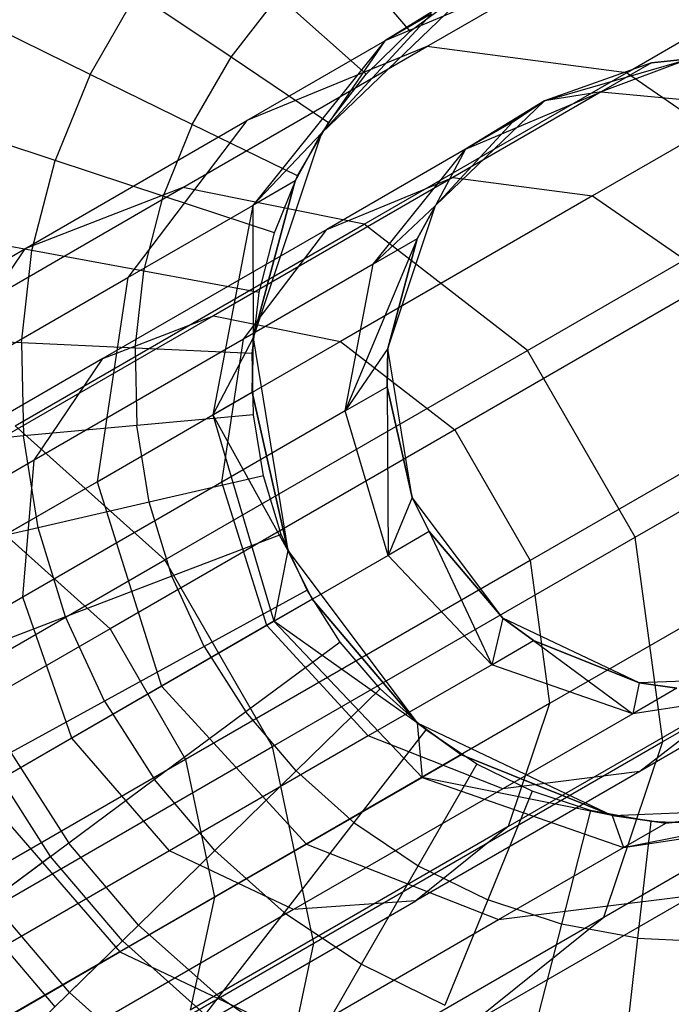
# Model space of a CAD drawing. Extents: x 0.4 to 40.3, y 0.4 to 40.3.
# Tile 206 of 243: x 36.941 to 37.226, y 29.831 to 30.261. Entities that reach past the tile are written whole.
import ezdxf

# ---------------------------------------------------------------- set-up
doc = ezdxf.new("R2010")
doc.units = 0
doc.header["$MEASUREMENT"] = 0
doc.layers.get('0').update_dxf_attribs({"color": 13, "linetype": 'CONTINUOUS'})

# ---------------------------------------------------------------- blocks, each defined once
blk = doc.blocks.new('ORTO-XII-B-11464-11465_ST0')
at = {"color": 0}
for p, q in [((37.11164, 30.25598, 12.19207), (37.07839, 30.295, 12.18758)), ((37.11164, 30.25598, 12.19207), (37.07839, 30.295, 12.18758)), ((37.18528, 30.28748, 1.68223), (37.10063, 30.25172, 1.70304)), ((37.18528, 30.28748, 1.68223), (37.10063, 30.25172, 1.70304)), ((37.11903, 30.24923, 1.4636), (37.18528, 30.28748, 1.68223)), ((37.11903, 30.24923, 1.4636), (37.18528, 30.28748, 1.68223)), ((37.14089, 30.27662, 3.92355), (37.07294, 30.21135, 3.92355)), ((37.14089, 30.27662, 3.92355), (37.07294, 30.21135, 3.92355)), ((37.14089, 30.27662, 1.9124), (37.10063, 30.25172, 1.70304)), ((37.14089, 30.27662, 1.9124), (37.10063, 30.25172, 1.70304)), ((37.20629, 30.23781, 1.42996), (37.27751, 30.27893, 1.66498)), ((37.20629, 30.23781, 1.42996), (37.27751, 30.27893, 1.66498)), ((36.97182, 30.23711, 12.17426), (36.99214, 30.27232, 12.17426)), ((36.97182, 30.23711, 12.17426), (36.99214, 30.27232, 12.17426)), ((37.0334, 30.24458, 12.18758), (36.99214, 30.27232, 12.17426)), ((37.0334, 30.24458, 12.18758), (36.99214, 30.27232, 12.17426)), ((37.0334, 30.24458, 12.18758), (37.05417, 30.27133, 12.18758)), ((37.0334, 30.24458, 12.18758), (37.05417, 30.27133, 12.18758)), ((37.09243, 30.2372, 12.19207), (37.05417, 30.27133, 12.18758)), ((37.09243, 30.2372, 12.19207), (37.05417, 30.27133, 12.18758)), ((37.11164, 30.25598, 12.19207), (37.13323, 30.27196, 12.19207)), ((37.11164, 30.25598, 12.19207), (37.13323, 30.27196, 12.19207)), ((37.07294, 30.21135, 1.9124), (37.12106, 30.26352, 1.9124)), ((37.12106, 30.26352, 1.9124), (37.07294, 30.21135, 3.92355)), ((37.12106, 30.26352, 1.9124), (37.07294, 30.21135, 3.92355)), ((37.07294, 30.21135, 1.9124), (37.12106, 30.26352, 1.9124)), ((37.12106, 30.26352, 1.9124), (37.10063, 30.25172, 1.70304)), ((37.12106, 30.26352, 1.9124), (37.10063, 30.25172, 1.70304)), ((36.97182, 30.23711, 12.17426), (36.92992, 30.25763, 12.15251)), ((36.97182, 30.23711, 12.17426), (36.92992, 30.25763, 12.15251)), ((37.09243, 30.2372, 12.19207), (37.11164, 30.25598, 12.19207)), ((37.09243, 30.2372, 12.19207), (37.11164, 30.25598, 12.19207)), ((37.04037, 30.21693, 1.50419), (37.10063, 30.25172, 1.70304)), ((37.04037, 30.21693, 1.50419), (37.10063, 30.25172, 1.70304)), ((37.10063, 30.25172, 1.70304), (37.04296, 30.17984, 1.72265)), ((37.10063, 30.25172, 1.70304), (37.04296, 30.17984, 1.72265)), ((37.10063, 30.25172, 1.70304), (37.07294, 30.21135, 1.9124)), ((37.10063, 30.25172, 1.70304), (37.07294, 30.21135, 1.9124)), ((37.01231, 30.18761, 1.26748), (37.11903, 30.24923, 1.4636)), ((37.01231, 30.18761, 1.26748), (37.11903, 30.24923, 1.4636)), ((37.11903, 30.24923, 1.4636), (37.04037, 30.21693, 1.50419)), ((37.11903, 30.24923, 1.4636), (37.04037, 30.21693, 1.50419)), ((37.20629, 30.23781, 1.42996), (37.11903, 30.24923, 1.4636)), ((37.20629, 30.23781, 1.42996), (37.11903, 30.24923, 1.4636)), ((37.01647, 30.21525, 12.18758), (37.0334, 30.24458, 12.18758)), ((37.01647, 30.21525, 12.18758), (37.0334, 30.24458, 12.18758)), ((37.07595, 30.21597, 12.19207), (37.0334, 30.24458, 12.18758)), ((37.07595, 30.21597, 12.19207), (37.0334, 30.24458, 12.18758)), ((37.17042, 30.22548, 3.92355), (37.23377, 30.24383, 3.92355)), ((37.17042, 30.22548, 3.92355), (37.23377, 30.24383, 3.92355)), ((37.21721, 30.24216, 1.9124), (37.17042, 30.22548, 1.9124)), ((37.21721, 30.24216, 1.9124), (37.17042, 30.22548, 1.9124)), ((37.21721, 30.24216, 1.9124), (37.17042, 30.22548, 3.92355)), ((37.21721, 30.24216, 1.9124), (37.17042, 30.22548, 3.92355)), ((37.23377, 30.24383, 1.9124), (37.19521, 30.22945, 1.68689)), ((37.23377, 30.24383, 1.9124), (37.19521, 30.22945, 1.68689)), ((37.21721, 30.24216, 1.9124), (37.19521, 30.22945, 1.68689)), ((37.21721, 30.24216, 1.9124), (37.19521, 30.22945, 1.68689)), ((37.23377, 30.24383, 1.9124), (37.21721, 30.24216, 1.9124)), ((37.21721, 30.24216, 1.9124), (37.23377, 30.24383, 3.92355)), ((37.21721, 30.24216, 1.9124), (37.23377, 30.24383, 3.92355)), ((37.23377, 30.24383, 1.9124), (37.21721, 30.24216, 1.9124)), ((36.97182, 30.23711, 12.17426), (36.95647, 30.19947, 12.17426)), ((36.97182, 30.23711, 12.17426), (36.95647, 30.19947, 12.17426)), ((37.01647, 30.21525, 12.18758), (36.97182, 30.23711, 12.17426)), ((37.01647, 30.21525, 12.18758), (36.97182, 30.23711, 12.17426)), ((37.07595, 30.21597, 12.19207), (37.09243, 30.2372, 12.19207)), ((37.07595, 30.21597, 12.19207), (37.09243, 30.2372, 12.19207)), ((37.09157, 30.17157, 1.21914), (37.20629, 30.23781, 1.42996)), ((37.09157, 30.17157, 1.21914), (37.20629, 30.23781, 1.42996)), ((37.28217, 30.18528, 1.41096), (37.20629, 30.23781, 1.42996)), ((37.28217, 30.18528, 1.41096), (37.20629, 30.23781, 1.42996)), ((37.19521, 30.22945, 1.68689), (37.1303, 30.19197, 1.47269)), ((37.19521, 30.22945, 1.68689), (37.1303, 30.19197, 1.47269)), ((37.13595, 30.20442, 1.70146), (37.19521, 30.22945, 1.68689)), ((37.13595, 30.20442, 1.70146), (37.19521, 30.22945, 1.68689)), ((37.19521, 30.22945, 1.68689), (37.17042, 30.22548, 1.9124)), ((37.19521, 30.22945, 1.68689), (37.17042, 30.22548, 1.9124)), ((37.19521, 30.22945, 1.68689), (37.25977, 30.22346, 1.67481)), ((37.19521, 30.22945, 1.68689), (37.25977, 30.22346, 1.67481)), ((37.12285, 30.17979, 3.92355), (37.17042, 30.22548, 3.92355)), ((37.12285, 30.17979, 3.92355), (37.17042, 30.22548, 3.92355)), ((37.17042, 30.22548, 1.9124), (37.13595, 30.20442, 1.70146)), ((37.17042, 30.22548, 1.9124), (37.13595, 30.20442, 1.70146)), ((37.17042, 30.22548, 1.9124), (37.15654, 30.2163, 1.9124)), ((37.15654, 30.2163, 1.9124), (37.17042, 30.22548, 3.92355)), ((37.17042, 30.22548, 1.9124), (37.15654, 30.2163, 1.9124)), ((37.15654, 30.2163, 1.9124), (37.17042, 30.22548, 3.92355)), ((37.17042, 30.22548, 1.9124), (37.17042, 30.22548, 3.92355)), ((37.17042, 30.22548, 1.9124), (37.17042, 30.22548, 3.92355)), ((37.25977, 30.22346, 1.67481), (37.19138, 30.18398, 1.44914)), ((37.25977, 30.22346, 1.67481), (37.19138, 30.18398, 1.44914)), ((36.9433, 30.16088, 1.3258), (37.04037, 30.21693, 1.50419)), ((36.9433, 30.16088, 1.3258), (37.04037, 30.21693, 1.50419)), ((37.04037, 30.21693, 1.50419), (36.98834, 30.14831, 1.54241)), ((37.04037, 30.21693, 1.50419), (36.98834, 30.14831, 1.54241)), ((37.01647, 30.21525, 12.18758), (37.00369, 30.18389, 12.18758)), ((37.01647, 30.21525, 12.18758), (37.00369, 30.18389, 12.18758)), ((37.06252, 30.19271, 12.19207), (37.01647, 30.21525, 12.18758)), ((37.06252, 30.19271, 12.19207), (37.01647, 30.21525, 12.18758)), ((37.06252, 30.19271, 12.19207), (37.07595, 30.21597, 12.19207)), ((37.06252, 30.19271, 12.19207), (37.07595, 30.21597, 12.19207)), ((37.15654, 30.2163, 1.9124), (37.12285, 30.17979, 1.9124)), ((37.12285, 30.17979, 3.92355), (37.15654, 30.2163, 1.9124)), ((37.15654, 30.2163, 1.9124), (37.12285, 30.17979, 1.9124)), ((37.12285, 30.17979, 3.92355), (37.15654, 30.2163, 1.9124)), ((37.15654, 30.2163, 1.9124), (37.13595, 30.20442, 1.70146)), ((37.15654, 30.2163, 1.9124), (37.13595, 30.20442, 1.70146)), ((36.95647, 30.19947, 12.17426), (36.91218, 30.21409, 12.15251)), ((36.95647, 30.19947, 12.17426), (36.91218, 30.21409, 12.15251)), ((37.07294, 30.21135, 1.9124), (37.04296, 30.17984, 1.72265)), ((37.07294, 30.21135, 1.9124), (37.04296, 30.17984, 1.72265)), ((37.07294, 30.21135, 3.92355), (37.0431, 30.12198, 3.92355)), ((37.07294, 30.21135, 3.92355), (37.0431, 30.12198, 3.92355)), ((37.06147, 30.19053, 1.9124), (37.07294, 30.21135, 1.9124)), ((37.07294, 30.21135, 3.92355), (37.06147, 30.19053, 1.9124)), ((37.06147, 30.19053, 1.9124), (37.07294, 30.21135, 1.9124)), ((37.07294, 30.21135, 3.92355), (37.06147, 30.19053, 1.9124)), ((37.07294, 30.21135, 1.9124), (37.07294, 30.21135, 3.92355)), ((37.07294, 30.21135, 1.9124), (37.07294, 30.21135, 3.92355)), ((37.13595, 30.20442, 1.70146), (37.07524, 30.16937, 1.5011)), ((37.13595, 30.20442, 1.70146), (37.07524, 30.16937, 1.5011)), ((37.09558, 30.1541, 1.71518), (37.13595, 30.20442, 1.70146)), ((37.09558, 30.1541, 1.71518), (37.13595, 30.20442, 1.70146)), ((37.13595, 30.20442, 1.70146), (37.12285, 30.17979, 1.9124)), ((37.13595, 30.20442, 1.70146), (37.12285, 30.17979, 1.9124)), ((36.9464, 30.16009, 12.17426), (36.95647, 30.19947, 12.17426)), ((36.9464, 30.16009, 12.17426), (36.95647, 30.19947, 12.17426)), ((37.00369, 30.18389, 12.18758), (36.95647, 30.19947, 12.17426)), ((37.00369, 30.18389, 12.18758), (36.95647, 30.19947, 12.17426)), ((37.1303, 30.19197, 1.47269), (37.02574, 30.13161, 1.28054)), ((37.1303, 30.19197, 1.47269), (37.02574, 30.13161, 1.28054)), ((37.06147, 30.19053, 1.9124), (37.04296, 30.17984, 1.72265)), ((37.06147, 30.19053, 1.9124), (37.04296, 30.17984, 1.72265)), ((37.0431, 30.12198, 1.9124), (37.06147, 30.19053, 1.9124)), ((37.06147, 30.19053, 1.9124), (37.0431, 30.12198, 3.92355)), ((37.06147, 30.19053, 1.9124), (37.0431, 30.12198, 3.92355)), ((37.0431, 30.12198, 1.9124), (37.06147, 30.19053, 1.9124)), ((37.05238, 30.16783, 12.19207), (37.06252, 30.19271, 12.19207)), ((37.05238, 30.16783, 12.19207), (37.06252, 30.19271, 12.19207)), ((37.07524, 30.16937, 1.5011), (37.1303, 30.19197, 1.47269)), ((37.07524, 30.16937, 1.5011), (37.1303, 30.19197, 1.47269)), ((37.1303, 30.19197, 1.47269), (37.19138, 30.18398, 1.44914)), ((37.1303, 30.19197, 1.47269), (37.19138, 30.18398, 1.44914)), ((36.87047, 30.10572, 1.1037), (37.01231, 30.18761, 1.26748)), ((36.87047, 30.10572, 1.1037), (37.01231, 30.18761, 1.26748)), ((37.01231, 30.18761, 1.26748), (36.9433, 30.16088, 1.3258)), ((37.01231, 30.18761, 1.26748), (36.9433, 30.16088, 1.3258)), ((37.09157, 30.17157, 1.21914), (37.01231, 30.18761, 1.26748)), ((37.09157, 30.17157, 1.21914), (37.01231, 30.18761, 1.26748)), ((37.16293, 30.11644, 1.19184), (37.28217, 30.18528, 1.41096)), ((37.16293, 30.11644, 1.19184), (37.28217, 30.18528, 1.41096)), ((36.99529, 30.15108, 12.18758), (37.00369, 30.18389, 12.18758)), ((36.99529, 30.15108, 12.18758), (37.00369, 30.18389, 12.18758)), ((37.05238, 30.16783, 12.19207), (37.00369, 30.18389, 12.18758)), ((37.05238, 30.16783, 12.19207), (37.00369, 30.18389, 12.18758)), ((37.19138, 30.18398, 1.44914), (37.08122, 30.12038, 1.2467)), ((37.19138, 30.18398, 1.44914), (37.08122, 30.12038, 1.2467)), ((37.19138, 30.18398, 1.44914), (37.2445, 30.14721, 1.43584)), ((37.19138, 30.18398, 1.44914), (37.2445, 30.14721, 1.43584)), ((36.98834, 30.14831, 1.54241), (37.04296, 30.17984, 1.72265)), ((36.98834, 30.14831, 1.54241), (37.04296, 30.17984, 1.72265)), ((37.04296, 30.17984, 1.72265), (37.02547, 30.08831, 1.73655)), ((37.04296, 30.17984, 1.72265), (37.02547, 30.08831, 1.73655)), ((37.04296, 30.17984, 1.72265), (37.0431, 30.12198, 1.9124)), ((37.04296, 30.17984, 1.72265), (37.0431, 30.12198, 1.9124)), ((37.12285, 30.17979, 1.9124), (37.09558, 30.1541, 1.71518)), ((37.12285, 30.17979, 1.9124), (37.09558, 30.1541, 1.71518)), ((37.10197, 30.11723, 3.92355), (37.12285, 30.17979, 3.92355)), ((37.10197, 30.11723, 3.92355), (37.12285, 30.17979, 3.92355)), ((37.12285, 30.17979, 1.9124), (37.11482, 30.16522, 1.9124)), ((37.11482, 30.16522, 1.9124), (37.12285, 30.17979, 3.92355)), ((37.11482, 30.16522, 1.9124), (37.12285, 30.17979, 3.92355)), ((37.12285, 30.17979, 1.9124), (37.11482, 30.16522, 1.9124)), ((37.12285, 30.17979, 1.9124), (37.12285, 30.17979, 3.92355)), ((37.12285, 30.17979, 1.9124), (37.12285, 30.17979, 3.92355)), ((36.9464, 30.16009, 12.17426), (36.90052, 30.16854, 12.15251)), ((36.9464, 30.16009, 12.17426), (36.90052, 30.16854, 12.15251)), ((36.93909, 30.08354, 1.04307), (37.09157, 30.17157, 1.21914)), ((36.93909, 30.08354, 1.04307), (37.09157, 30.17157, 1.21914)), ((37.07524, 30.16937, 1.5011), (36.97743, 30.1129, 1.32136)), ((37.07524, 30.16937, 1.5011), (36.97743, 30.1129, 1.32136)), ((37.03881, 30.12133, 1.52785), (37.07524, 30.16937, 1.5011)), ((37.03881, 30.12133, 1.52785), (37.07524, 30.16937, 1.5011)), ((37.04572, 30.1418, 12.19207), (37.05238, 30.16783, 12.19207)), ((37.04572, 30.1418, 12.19207), (37.05238, 30.16783, 12.19207)), ((37.16293, 30.11644, 1.19184), (37.09157, 30.17157, 1.21914)), ((37.16293, 30.11644, 1.19184), (37.09157, 30.17157, 1.21914)), ((37.11482, 30.16522, 1.9124), (37.08334, 30.09003, 1.72491)), ((37.11482, 30.16522, 1.9124), (37.08334, 30.09003, 1.72491)), ((37.11482, 30.16522, 1.9124), (37.09558, 30.1541, 1.71518)), ((37.11482, 30.16522, 1.9124), (37.09558, 30.1541, 1.71518)), ((37.11482, 30.16522, 1.9124), (37.10197, 30.11723, 1.9124)), ((37.10197, 30.11723, 3.92355), (37.11482, 30.16522, 1.9124)), ((37.11482, 30.16522, 1.9124), (37.10197, 30.11723, 1.9124)), ((37.10197, 30.11723, 3.92355), (37.11482, 30.16522, 1.9124)), ((36.81428, 30.0864, 1.17682), (36.9433, 30.16088, 1.3258)), ((36.81428, 30.0864, 1.17682), (36.9433, 30.16088, 1.3258)), ((36.9433, 30.16088, 1.3258), (36.90036, 30.09751, 1.38072)), ((36.9433, 30.16088, 1.3258), (36.90036, 30.09751, 1.38072)), ((36.94179, 30.1197, 12.17426), (36.9464, 30.16009, 12.17426)), ((36.94179, 30.1197, 12.17426), (36.9464, 30.16009, 12.17426)), ((36.99529, 30.15108, 12.18758), (36.9464, 30.16009, 12.17426)), ((36.99529, 30.15108, 12.18758), (36.9464, 30.16009, 12.17426)), ((36.99145, 30.11744, 12.18758), (36.99529, 30.15108, 12.18758)), ((36.99145, 30.11744, 12.18758), (36.99529, 30.15108, 12.18758)), ((37.04572, 30.1418, 12.19207), (36.99529, 30.15108, 12.18758)), ((37.04572, 30.1418, 12.19207), (36.99529, 30.15108, 12.18758)), ((37.09558, 30.1541, 1.71518), (37.03881, 30.12133, 1.52785)), ((37.09558, 30.1541, 1.71518), (37.03881, 30.12133, 1.52785)), ((37.08334, 30.09003, 1.72491), (37.09558, 30.1541, 1.71518)), ((37.08334, 30.09003, 1.72491), (37.09558, 30.1541, 1.71518)), ((36.90036, 30.09751, 1.38072), (36.98834, 30.14831, 1.54241)), ((36.90036, 30.09751, 1.38072), (36.98834, 30.14831, 1.54241)), ((36.98834, 30.14831, 1.54241), (36.97485, 30.05909, 1.56952)), ((36.98834, 30.14831, 1.54241), (36.97485, 30.05909, 1.56952)), ((37.2445, 30.14721, 1.43584), (37.13117, 30.08178, 1.22759)), ((37.2445, 30.14721, 1.43584), (37.13117, 30.08178, 1.22759)), ((37.04267, 30.1151, 12.19207), (37.04572, 30.1418, 12.19207)), ((37.04267, 30.1151, 12.19207), (37.04572, 30.1418, 12.19207)), ((37.02574, 30.13161, 1.28054), (36.88676, 30.05137, 1.12007)), ((37.02574, 30.13161, 1.28054), (36.88676, 30.05137, 1.12007)), ((36.97743, 30.1129, 1.32136), (37.02574, 30.13161, 1.28054)), ((36.97743, 30.1129, 1.32136), (37.02574, 30.13161, 1.28054)), ((37.02574, 30.13161, 1.28054), (37.08122, 30.12038, 1.2467)), ((37.02574, 30.13161, 1.28054), (37.08122, 30.12038, 1.2467)), ((36.94179, 30.1197, 12.17426), (36.89518, 30.12182, 12.15251)), ((36.94179, 30.1197, 12.17426), (36.89518, 30.12182, 12.15251)), ((37.03881, 30.12133, 1.52785), (36.94737, 30.06853, 1.35981)), ((37.03881, 30.12133, 1.52785), (36.94737, 30.06853, 1.35981)), ((37.0431, 30.12198, 1.9124), (37.02547, 30.08831, 1.73655)), ((37.0431, 30.12198, 1.9124), (37.02547, 30.08831, 1.73655)), ((37.02937, 30.05887, 1.54683), (37.03881, 30.12133, 1.52785)), ((37.02937, 30.05887, 1.54683), (37.03881, 30.12133, 1.52785)), ((37.04263, 30.09822, 1.9124), (37.0431, 30.12198, 1.9124)), ((37.0431, 30.12198, 3.92355), (37.04263, 30.09822, 1.9124)), ((37.04263, 30.09822, 1.9124), (37.0431, 30.12198, 1.9124)), ((37.0431, 30.12198, 3.92355), (37.04263, 30.09822, 1.9124)), ((37.0431, 30.12198, 3.92355), (37.05822, 30.02898, 3.92355)), ((37.0431, 30.12198, 3.92355), (37.05822, 30.02898, 3.92355)), ((37.0431, 30.12198, 1.9124), (37.0431, 30.12198, 3.92355)), ((37.0431, 30.12198, 1.9124), (37.0431, 30.12198, 3.92355)), ((37.08122, 30.12038, 1.2467), (36.93481, 30.03585, 1.07763)), ((37.08122, 30.12038, 1.2467), (36.93481, 30.03585, 1.07763)), ((36.99145, 30.11744, 12.18758), (36.94179, 30.1197, 12.17426)), ((36.94179, 30.1197, 12.17426), (36.94271, 30.07906, 12.17426)), ((36.94179, 30.1197, 12.17426), (36.94271, 30.07906, 12.17426)), ((36.99145, 30.11744, 12.18758), (36.94179, 30.1197, 12.17426)), ((37.04267, 30.1151, 12.19207), (36.99145, 30.11744, 12.18758)), ((36.99145, 30.11744, 12.18758), (36.99222, 30.08358, 12.18758)), ((36.99145, 30.11744, 12.18758), (36.99222, 30.08358, 12.18758)), ((37.04267, 30.1151, 12.19207), (36.99145, 30.11744, 12.18758)), ((37.00445, 30.02494, 1.00884), (37.16293, 30.11644, 1.19184)), ((37.00445, 30.02494, 1.00884), (37.16293, 30.11644, 1.19184)), ((37.08122, 30.12038, 1.2467), (37.13117, 30.08178, 1.22759)), ((37.08122, 30.12038, 1.2467), (37.13117, 30.08178, 1.22759)), ((37.10197, 30.11723, 1.9124), (37.08334, 30.09003, 1.72491)), ((37.10197, 30.11723, 1.9124), (37.08334, 30.09003, 1.72491)), ((37.10197, 30.11723, 1.9124), (37.10163, 30.1006, 1.9124)), ((37.10163, 30.1006, 1.9124), (37.10197, 30.11723, 3.92355)), ((37.10163, 30.1006, 1.9124), (37.10197, 30.11723, 3.92355)), ((37.10197, 30.11723, 1.9124), (37.10163, 30.1006, 1.9124)), ((37.11255, 30.05213, 3.92355), (37.10197, 30.11723, 3.92355)), ((37.11255, 30.05213, 3.92355), (37.10197, 30.11723, 3.92355)), ((37.10197, 30.11723, 1.9124), (37.10197, 30.11723, 3.92355)), ((37.10197, 30.11723, 1.9124), (37.10197, 30.11723, 3.92355)), ((37.21004, 30.03484, 1.19184), (37.16293, 30.11644, 1.19184)), ((37.21004, 30.03484, 1.19184), (37.16293, 30.11644, 1.19184)), ((36.97743, 30.1129, 1.32136), (36.84744, 30.03785, 1.17126)), ((36.97743, 30.1129, 1.32136), (36.84744, 30.03785, 1.17126)), ((36.94737, 30.06853, 1.35981), (36.97743, 30.1129, 1.32136)), ((36.94737, 30.06853, 1.35981), (36.97743, 30.1129, 1.32136)), ((37.04328, 30.08824, 12.19207), (37.04267, 30.1151, 12.19207)), ((37.04328, 30.08824, 12.19207), (37.04267, 30.1151, 12.19207)), ((37.21004, 30.03484, 1.19184), (37.32928, 30.10369, 1.41096)), ((37.21004, 30.03484, 1.19184), (37.32928, 30.10369, 1.41096)), ((37.08334, 30.09003, 1.72491), (37.10163, 30.1006, 1.9124)), ((37.08334, 30.09003, 1.72491), (37.10163, 30.1006, 1.9124)), ((37.10163, 30.1006, 1.9124), (37.10203, 30.02688, 1.72843)), ((37.10163, 30.1006, 1.9124), (37.11255, 30.05213, 1.9124)), ((37.10163, 30.1006, 1.9124), (37.10203, 30.02688, 1.72843)), ((37.11255, 30.05213, 3.92355), (37.10163, 30.1006, 1.9124)), ((37.10163, 30.1006, 1.9124), (37.11255, 30.05213, 1.9124)), ((37.11255, 30.05213, 3.92355), (37.10163, 30.1006, 1.9124)), ((37.04263, 30.09822, 1.9124), (37.02547, 30.08831, 1.73655)), ((37.04263, 30.09822, 1.9124), (37.02547, 30.08831, 1.73655)), ((37.05822, 30.02898, 1.9124), (37.04263, 30.09822, 1.9124)), ((37.04263, 30.09822, 1.9124), (37.05822, 30.02898, 3.92355)), ((37.04263, 30.09822, 1.9124), (37.05822, 30.02898, 3.92355)), ((37.05822, 30.02898, 1.9124), (37.04263, 30.09822, 1.9124)), ((36.97485, 30.05909, 1.56952), (37.02547, 30.08831, 1.73655)), ((36.97485, 30.05909, 1.56952), (37.02547, 30.08831, 1.73655)), ((37.04328, 30.08824, 12.19207), (36.99222, 30.08358, 12.18758)), ((37.04328, 30.08824, 12.19207), (36.99222, 30.08358, 12.18758)), ((37.02547, 30.08831, 1.73655), (37.05822, 30.02898, 1.9124)), ((37.02547, 30.08831, 1.73655), (37.05822, 30.02898, 1.9124)), ((37.02547, 30.08831, 1.73655), (37.05217, 29.99809, 1.74157)), ((37.02547, 30.08831, 1.73655), (37.05217, 29.99809, 1.74157)), ((37.08334, 30.09003, 1.72491), (37.02937, 30.05887, 1.54683)), ((37.08334, 30.09003, 1.72491), (37.02937, 30.05887, 1.54683)), ((37.04754, 30.06172, 12.19207), (37.04328, 30.08824, 12.19207)), ((37.04754, 30.06172, 12.19207), (37.04328, 30.08824, 12.19207)), ((37.10203, 30.02688, 1.72843), (37.08334, 30.09003, 1.72491)), ((37.10203, 30.02688, 1.72843), (37.08334, 30.09003, 1.72491)), ((37.27747, 30.09009, 1.43584), (37.16415, 30.02467, 1.22759)), ((37.27747, 30.09009, 1.43584), (37.16415, 30.02467, 1.22759)), ((37.00445, 30.02494, 1.00884), (36.93909, 30.08354, 1.04307)), ((37.00445, 30.02494, 1.00884), (36.93909, 30.08354, 1.04307)), ((36.99222, 30.08358, 12.18758), (36.94271, 30.07906, 12.17426)), ((36.99222, 30.08358, 12.18758), (36.94271, 30.07906, 12.17426)), ((37.13117, 30.08178, 1.22759), (36.98055, 29.99483, 1.05367)), ((37.13117, 30.08178, 1.22759), (36.98055, 29.99483, 1.05367)), ((36.99759, 30.05014, 12.18758), (36.99222, 30.08358, 12.18758)), ((36.99759, 30.05014, 12.18758), (36.99222, 30.08358, 12.18758)), ((37.13117, 30.08178, 1.22759), (37.16415, 30.02467, 1.22759)), ((37.13117, 30.08178, 1.22759), (37.16415, 30.02467, 1.22759)), ((36.94271, 30.07906, 12.17426), (36.89626, 30.07482, 12.15251)), ((36.94271, 30.07906, 12.17426), (36.89626, 30.07482, 12.15251)), ((36.94916, 30.03892, 12.17426), (36.94271, 30.07906, 12.17426)), ((36.94916, 30.03892, 12.17426), (36.94271, 30.07906, 12.17426)), ((36.94737, 30.06853, 1.35981), (36.82584, 29.99837, 1.21947)), ((36.94737, 30.06853, 1.35981), (36.82584, 29.99837, 1.21947)), ((36.94244, 30.00869, 1.38708), (36.94737, 30.06853, 1.35981)), ((36.94244, 30.00869, 1.38708), (36.94737, 30.06853, 1.35981)), ((37.04754, 30.06172, 12.19207), (36.99759, 30.05014, 12.18758)), ((37.04754, 30.06172, 12.19207), (36.99759, 30.05014, 12.18758)), ((37.05538, 30.03602, 12.19207), (37.04754, 30.06172, 12.19207)), ((37.05538, 30.03602, 12.19207), (37.04754, 30.06172, 12.19207)), ((36.89331, 30.01201, 1.41968), (36.97485, 30.05909, 1.56952)), ((36.89331, 30.01201, 1.41968), (36.97485, 30.05909, 1.56952)), ((37.02937, 30.05887, 1.54683), (36.94244, 30.00869, 1.38708)), ((37.02937, 30.05887, 1.54683), (36.94244, 30.00869, 1.38708)), ((36.97485, 30.05909, 1.56952), (37.003, 29.96971, 1.5793)), ((36.97485, 30.05909, 1.56952), (37.003, 29.96971, 1.5793)), ((37.04908, 29.99631, 1.55368), (37.02937, 30.05887, 1.54683)), ((37.04908, 29.99631, 1.55368), (37.02937, 30.05887, 1.54683)), ((37.11255, 30.05213, 1.9124), (37.10203, 30.02688, 1.72843)), ((37.11255, 30.05213, 1.9124), (37.10203, 30.02688, 1.72843)), ((37.15217, 29.99941, 3.92355), (37.11255, 30.05213, 3.92355)), ((37.11255, 30.05213, 1.9124), (37.11998, 30.03725, 1.9124)), ((37.11998, 30.03725, 1.9124), (37.11255, 30.05213, 3.92355)), ((37.15217, 29.99941, 3.92355), (37.11255, 30.05213, 3.92355)), ((37.11998, 30.03725, 1.9124), (37.11255, 30.05213, 3.92355)), ((37.11255, 30.05213, 1.9124), (37.11998, 30.03725, 1.9124)), ((37.11255, 30.05213, 1.9124), (37.11255, 30.05213, 3.92355)), ((37.11255, 30.05213, 1.9124), (37.11255, 30.05213, 3.92355)), ((36.99759, 30.05014, 12.18758), (36.94916, 30.03892, 12.17426)), ((36.99759, 30.05014, 12.18758), (36.94916, 30.03892, 12.17426)), ((37.00747, 30.01775, 12.18758), (36.99759, 30.05014, 12.18758)), ((37.00747, 30.01775, 12.18758), (36.99759, 30.05014, 12.18758)), ((36.94916, 30.03892, 12.17426), (36.90372, 30.0284, 12.15251)), ((36.94916, 30.03892, 12.17426), (36.90372, 30.0284, 12.15251)), ((36.96102, 30.00004, 12.17426), (36.94916, 30.03892, 12.17426)), ((36.96102, 30.00004, 12.17426), (36.94916, 30.03892, 12.17426)), ((36.93481, 30.03585, 1.07763), (36.98055, 29.99483, 1.05367)), ((36.93481, 30.03585, 1.07763), (36.98055, 29.99483, 1.05367)), ((37.05538, 30.03602, 12.19207), (37.00747, 30.01775, 12.18758)), ((37.05538, 30.03602, 12.19207), (37.00747, 30.01775, 12.18758)), ((37.05156, 29.94335, 1.00884), (37.21004, 30.03484, 1.19184)), ((37.05156, 29.94335, 1.00884), (37.21004, 30.03484, 1.19184)), ((37.06664, 30.01163, 12.19207), (37.05538, 30.03602, 12.19207)), ((37.06664, 30.01163, 12.19207), (37.05538, 30.03602, 12.19207)), ((37.11998, 30.03725, 1.9124), (37.10203, 30.02688, 1.72843)), ((37.11998, 30.03725, 1.9124), (37.10203, 30.02688, 1.72843)), ((37.11998, 30.03725, 1.9124), (37.14738, 29.97912, 1.72491)), ((37.11998, 30.03725, 1.9124), (37.14738, 29.97912, 1.72491)), ((37.11998, 30.03725, 1.9124), (37.15217, 29.99941, 1.9124)), ((37.15217, 29.99941, 3.92355), (37.11998, 30.03725, 1.9124)), ((37.11998, 30.03725, 1.9124), (37.15217, 29.99941, 1.9124)), ((37.15217, 29.99941, 3.92355), (37.11998, 30.03725, 1.9124)), ((37.22211, 29.94548, 1.21914), (37.21004, 30.03484, 1.19184)), ((37.22211, 29.94548, 1.21914), (37.21004, 30.03484, 1.19184)), ((37.10203, 30.02688, 1.72843), (37.04908, 29.99631, 1.55368)), ((37.10203, 30.02688, 1.72843), (37.04908, 29.99631, 1.55368)), ((37.05822, 30.02898, 1.9124), (37.05217, 29.99809, 1.74157)), ((37.05822, 30.02898, 1.9124), (37.05217, 29.99809, 1.74157)), ((37.05822, 30.02898, 3.92355), (37.11482, 29.95366, 3.92355)), ((37.06884, 30.00772, 1.9124), (37.05822, 30.02898, 1.9124)), ((37.05822, 30.02898, 3.92355), (37.06884, 30.00772, 1.9124)), ((37.05822, 30.02898, 3.92355), (37.11482, 29.95366, 3.92355)), ((37.05822, 30.02898, 1.9124), (37.05822, 30.02898, 3.92355)), ((37.05822, 30.02898, 1.9124), (37.05822, 30.02898, 3.92355)), ((37.06884, 30.00772, 1.9124), (37.05822, 30.02898, 1.9124)), ((37.05822, 30.02898, 3.92355), (37.06884, 30.00772, 1.9124)), ((37.14738, 29.97912, 1.72491), (37.10203, 30.02688, 1.72843)), ((37.14738, 29.97912, 1.72491), (37.10203, 30.02688, 1.72843)), ((36.81468, 29.91538, 0.87115), (37.00445, 30.02494, 1.00884)), ((36.81468, 29.91538, 0.87115), (37.00445, 30.02494, 1.00884)), ((37.05156, 29.94335, 1.00884), (37.00445, 30.02494, 1.00884)), ((37.05156, 29.94335, 1.00884), (37.00445, 30.02494, 1.00884)), ((37.16415, 30.02467, 1.22759), (37.01353, 29.93771, 1.05367)), ((37.16415, 30.02467, 1.22759), (37.01353, 29.93771, 1.05367)), ((37.16415, 30.02467, 1.22759), (37.17259, 29.96211, 1.2467)), ((37.16415, 30.02467, 1.22759), (37.17259, 29.96211, 1.2467)), ((37.28276, 30.02571, 1.44914), (37.17259, 29.96211, 1.2467)), ((37.28276, 30.02571, 1.44914), (37.17259, 29.96211, 1.2467)), ((37.00747, 30.01775, 12.18758), (36.96102, 30.00004, 12.17426)), ((37.00747, 30.01775, 12.18758), (36.96102, 30.00004, 12.17426)), ((37.02167, 29.987, 12.18758), (37.00747, 30.01775, 12.18758)), ((37.02167, 29.987, 12.18758), (37.00747, 30.01775, 12.18758)), ((36.94244, 30.00869, 1.38708), (36.8269, 29.94198, 1.25366)), ((36.94244, 30.00869, 1.38708), (36.8269, 29.94198, 1.25366)), ((36.96377, 29.94706, 1.39692), (36.94244, 30.00869, 1.38708)), ((36.96377, 29.94706, 1.39692), (36.94244, 30.00869, 1.38708)), ((37.06664, 30.01163, 12.19207), (37.02167, 29.987, 12.18758)), ((37.06664, 30.01163, 12.19207), (37.02167, 29.987, 12.18758)), ((37.08112, 29.98899, 12.19207), (37.06664, 30.01163, 12.19207)), ((37.08112, 29.98899, 12.19207), (37.06664, 30.01163, 12.19207)), ((37.22211, 29.94548, 1.21914), (37.33683, 30.01171, 1.42996)), ((37.22211, 29.94548, 1.21914), (37.33683, 30.01171, 1.42996)), ((37.06884, 30.00772, 1.9124), (37.05217, 29.99809, 1.74157)), ((37.06884, 30.00772, 1.9124), (37.05217, 29.99809, 1.74157)), ((37.11482, 29.95366, 1.9124), (37.06884, 30.00772, 1.9124)), ((37.06884, 30.00772, 1.9124), (37.11482, 29.95366, 3.92355)), ((37.06884, 30.00772, 1.9124), (37.11482, 29.95366, 3.92355)), ((37.11482, 29.95366, 1.9124), (37.06884, 30.00772, 1.9124)), ((36.96102, 30.00004, 12.17426), (36.91743, 29.98342, 12.15251)), ((36.96102, 30.00004, 12.17426), (36.91743, 29.98342, 12.15251)), ((36.97806, 29.96313, 12.17426), (36.96102, 30.00004, 12.17426)), ((36.97806, 29.96313, 12.17426), (36.96102, 30.00004, 12.17426)), ((37.04908, 29.99631, 1.55368), (36.96377, 29.94706, 1.39692)), ((37.04908, 29.99631, 1.55368), (36.96377, 29.94706, 1.39692)), ((37.05217, 29.99809, 1.74157), (37.003, 29.96971, 1.5793)), ((37.05217, 29.99809, 1.74157), (37.003, 29.96971, 1.5793)), ((37.09341, 29.94796, 1.54683), (37.04908, 29.99631, 1.55368)), ((37.09341, 29.94796, 1.54683), (37.04908, 29.99631, 1.55368)), ((37.11695, 29.92986, 1.73655), (37.05217, 29.99809, 1.74157)), ((37.11482, 29.95366, 1.9124), (37.05217, 29.99809, 1.74157)), ((37.11695, 29.92986, 1.73655), (37.05217, 29.99809, 1.74157)), ((37.11482, 29.95366, 1.9124), (37.05217, 29.99809, 1.74157)), ((37.15217, 29.99941, 1.9124), (37.14738, 29.97912, 1.72491)), ((37.15217, 29.99941, 1.9124), (37.14738, 29.97912, 1.72491)), ((37.21175, 29.97113, 3.92355), (37.15217, 29.99941, 3.92355)), ((37.15217, 29.99941, 1.9124), (37.16567, 29.98968, 1.9124)), ((37.16567, 29.98968, 1.9124), (37.15217, 29.99941, 3.92355)), ((37.21175, 29.97113, 3.92355), (37.15217, 29.99941, 3.92355)), ((37.16567, 29.98968, 1.9124), (37.15217, 29.99941, 3.92355)), ((37.15217, 29.99941, 1.9124), (37.16567, 29.98968, 1.9124)), ((37.15217, 29.99941, 1.9124), (37.15217, 29.99941, 3.92355)), ((37.15217, 29.99941, 1.9124), (37.15217, 29.99941, 3.92355)), ((36.98055, 29.99483, 1.05367), (36.8002, 29.8907, 0.92281)), ((36.98055, 29.99483, 1.05367), (36.8002, 29.8907, 0.92281)), ((36.98055, 29.99483, 1.05367), (37.01353, 29.93771, 1.05367)), ((36.98055, 29.99483, 1.05367), (37.01353, 29.93771, 1.05367)), ((37.08112, 29.98899, 12.19207), (37.03992, 29.95848, 12.18758)), ((37.08112, 29.98899, 12.19207), (37.03992, 29.95848, 12.18758)), ((37.09855, 29.96854, 12.19207), (37.08112, 29.98899, 12.19207)), ((37.09855, 29.96854, 12.19207), (37.08112, 29.98899, 12.19207)), ((37.14738, 29.97912, 1.72491), (37.16567, 29.98968, 1.9124)), ((37.14738, 29.97912, 1.72491), (37.16567, 29.98968, 1.9124)), ((37.16567, 29.98968, 1.9124), (37.20898, 29.95768, 1.71518)), ((37.16567, 29.98968, 1.9124), (37.21175, 29.97113, 1.9124)), ((37.16567, 29.98968, 1.9124), (37.20898, 29.95768, 1.71518)), ((37.21175, 29.97113, 3.92355), (37.16567, 29.98968, 1.9124)), ((37.16567, 29.98968, 1.9124), (37.21175, 29.97113, 1.9124)), ((37.21175, 29.97113, 3.92355), (37.16567, 29.98968, 1.9124)), ((37.02167, 29.987, 12.18758), (36.97806, 29.96313, 12.17426)), ((37.02167, 29.987, 12.18758), (36.97806, 29.96313, 12.17426)), ((37.02167, 29.987, 12.18758), (37.03992, 29.95848, 12.18758)), ((37.02167, 29.987, 12.18758), (37.03992, 29.95848, 12.18758)), ((37.14738, 29.97912, 1.72491), (37.09341, 29.94796, 1.54683)), ((37.14738, 29.97912, 1.72491), (37.09341, 29.94796, 1.54683)), ((37.20898, 29.95768, 1.71518), (37.14738, 29.97912, 1.72491)), ((37.20898, 29.95768, 1.71518), (37.14738, 29.97912, 1.72491)), ((37.21175, 29.97113, 1.9124), (37.20898, 29.95768, 1.71518)), ((37.21175, 29.97113, 1.9124), (37.20898, 29.95768, 1.71518)), ((37.27765, 29.97379, 3.92355), (37.21175, 29.97113, 3.92355)), ((37.27765, 29.97379, 3.92355), (37.21175, 29.97113, 3.92355)), ((37.21175, 29.97113, 1.9124), (37.22823, 29.9688, 1.9124)), ((37.22823, 29.9688, 1.9124), (37.21175, 29.97113, 3.92355)), ((37.22823, 29.9688, 1.9124), (37.21175, 29.97113, 3.92355)), ((37.21175, 29.97113, 1.9124), (37.22823, 29.9688, 1.9124)), ((37.21175, 29.97113, 1.9124), (37.21175, 29.97113, 3.92355)), ((37.21175, 29.97113, 1.9124), (37.21175, 29.97113, 3.92355)), ((37.003, 29.96971, 1.5793), (36.92379, 29.92397, 1.43374)), ((37.003, 29.96971, 1.5793), (36.92379, 29.92397, 1.43374)), ((37.003, 29.96971, 1.5793), (37.06633, 29.90064, 1.56952)), ((37.003, 29.96971, 1.5793), (37.06633, 29.90064, 1.56952)), ((37.09855, 29.96854, 12.19207), (37.06188, 29.9327, 12.18758)), ((37.09855, 29.96854, 12.19207), (37.06188, 29.9327, 12.18758)), ((37.1186, 29.95066, 12.19207), (37.09855, 29.96854, 12.19207)), ((37.1186, 29.95066, 12.19207), (37.09855, 29.96854, 12.19207)), ((37.15458, 29.90845, 1.28054), (37.25914, 29.96881, 1.47269)), ((37.15458, 29.90845, 1.28054), (37.25914, 29.96881, 1.47269)), ((37.22823, 29.9688, 1.9124), (37.20898, 29.95768, 1.71518)), ((37.22823, 29.9688, 1.9124), (37.20898, 29.95768, 1.71518)), ((37.27274, 29.96749, 1.70146), (37.20898, 29.95768, 1.71518)), ((37.27274, 29.96749, 1.70146), (37.20898, 29.95768, 1.71518)), ((37.25914, 29.96881, 1.47269), (37.21203, 29.93244, 1.5011)), ((37.25914, 29.96881, 1.47269), (37.21203, 29.93244, 1.5011)), ((37.27274, 29.96749, 1.70146), (37.21203, 29.93244, 1.5011)), ((37.27274, 29.96749, 1.70146), (37.21203, 29.93244, 1.5011)), ((36.97806, 29.96313, 12.17426), (36.93714, 29.94074, 12.15251)), ((36.97806, 29.96313, 12.17426), (36.93714, 29.94074, 12.15251)), ((36.97806, 29.96313, 12.17426), (36.99996, 29.92889, 12.17426)), ((36.97806, 29.96313, 12.17426), (36.99996, 29.92889, 12.17426)), ((37.17259, 29.96211, 1.2467), (37.02618, 29.87758, 1.07763)), ((37.17259, 29.96211, 1.2467), (37.02618, 29.87758, 1.07763)), ((37.17259, 29.96211, 1.2467), (37.15458, 29.90845, 1.28054)), ((37.17259, 29.96211, 1.2467), (37.15458, 29.90845, 1.28054)), ((37.03992, 29.95848, 12.18758), (36.99996, 29.92889, 12.17426)), ((37.03992, 29.95848, 12.18758), (36.99996, 29.92889, 12.17426)), ((37.06188, 29.9327, 12.18758), (37.03992, 29.95848, 12.18758)), ((37.06188, 29.9327, 12.18758), (37.03992, 29.95848, 12.18758)), ((37.20898, 29.95768, 1.71518), (37.15222, 29.92491, 1.52785)), ((37.20898, 29.95768, 1.71518), (37.15222, 29.92491, 1.52785)), ((37.11482, 29.95366, 3.92355), (37.19994, 29.91327, 3.92355)), ((37.13411, 29.93977, 1.9124), (37.11482, 29.95366, 1.9124)), ((37.11482, 29.95366, 1.9124), (37.11695, 29.92986, 1.73655)), ((37.11482, 29.95366, 1.9124), (37.11695, 29.92986, 1.73655)), ((37.11482, 29.95366, 3.92355), (37.13411, 29.93977, 1.9124)), ((37.11482, 29.95366, 3.92355), (37.19994, 29.91327, 3.92355)), ((37.11482, 29.95366, 1.9124), (37.11482, 29.95366, 3.92355)), ((37.11482, 29.95366, 1.9124), (37.11482, 29.95366, 3.92355)), ((37.13411, 29.93977, 1.9124), (37.11482, 29.95366, 1.9124)), ((37.11482, 29.95366, 3.92355), (37.13411, 29.93977, 1.9124)), ((37.1186, 29.95066, 12.19207), (37.08715, 29.91016, 12.18758)), ((37.1186, 29.95066, 12.19207), (37.08715, 29.91016, 12.18758)), ((37.14089, 29.93567, 12.19207), (37.1186, 29.95066, 12.19207)), ((37.14089, 29.93567, 12.19207), (37.1186, 29.95066, 12.19207)), ((36.96377, 29.94706, 1.39692), (36.8504, 29.8816, 1.266)), ((36.96377, 29.94706, 1.39692), (36.8504, 29.8816, 1.266)), ((37.00648, 29.89777, 1.38708), (36.96377, 29.94706, 1.39692)), ((37.00648, 29.89777, 1.38708), (36.96377, 29.94706, 1.39692)), ((37.09341, 29.94796, 1.54683), (37.00648, 29.89777, 1.38708)), ((37.09341, 29.94796, 1.54683), (37.00648, 29.89777, 1.38708)), ((37.06963, 29.85745, 1.04307), (37.22211, 29.94548, 1.21914)), ((37.06963, 29.85745, 1.04307), (37.22211, 29.94548, 1.21914)), ((37.15222, 29.92491, 1.52785), (37.09341, 29.94796, 1.54683)), ((37.15222, 29.92491, 1.52785), (37.09341, 29.94796, 1.54683)), ((37.19636, 29.86881, 1.26748), (37.22211, 29.94548, 1.21914)), ((37.19636, 29.86881, 1.26748), (37.22211, 29.94548, 1.21914)), ((36.86179, 29.83378, 0.87115), (37.05156, 29.94335, 1.00884)), ((36.86179, 29.83378, 0.87115), (37.05156, 29.94335, 1.00884)), ((36.93714, 29.94074, 12.15251), (36.96247, 29.90113, 12.15251)), ((36.93714, 29.94074, 12.15251), (36.96247, 29.90113, 12.15251)), ((37.06963, 29.85745, 1.04307), (37.05156, 29.94335, 1.00884)), ((37.06963, 29.85745, 1.04307), (37.05156, 29.94335, 1.00884)), ((37.13411, 29.93977, 1.9124), (37.11695, 29.92986, 1.73655)), ((37.13411, 29.93977, 1.9124), (37.11695, 29.92986, 1.73655)), ((37.19994, 29.91327, 1.9124), (37.13411, 29.93977, 1.9124)), ((37.13411, 29.93977, 1.9124), (37.19994, 29.91327, 3.92355)), ((37.13411, 29.93977, 1.9124), (37.19994, 29.91327, 3.92355)), ((37.19994, 29.91327, 1.9124), (37.13411, 29.93977, 1.9124)), ((37.01353, 29.93771, 1.05367), (36.83318, 29.83358, 0.92281)), ((37.01353, 29.93771, 1.05367), (36.83318, 29.83358, 0.92281)), ((36.95456, 29.89527, 9.86923), (36.9285, 29.93601, 9.86923)), ((36.95456, 29.89527, 9.86923), (36.9285, 29.93601, 9.86923)), ((37.01353, 29.93771, 1.05367), (37.02618, 29.87758, 1.07763)), ((37.01353, 29.93771, 1.05367), (37.02618, 29.87758, 1.07763)), ((37.11526, 29.89126, 12.18758), (37.14089, 29.93567, 12.19207)), ((37.11526, 29.89126, 12.18758), (37.14089, 29.93567, 12.19207)), ((37.16502, 29.92385, 12.19207), (37.14089, 29.93567, 12.19207)), ((37.16502, 29.92385, 12.19207), (37.14089, 29.93567, 12.19207)), ((37.06188, 29.9327, 12.18758), (37.02633, 29.89795, 12.17426)), ((37.06188, 29.9327, 12.18758), (37.02633, 29.89795, 12.17426)), ((37.08715, 29.91016, 12.18758), (37.06188, 29.9327, 12.18758)), ((37.08715, 29.91016, 12.18758), (37.06188, 29.9327, 12.18758)), ((37.21203, 29.93244, 1.5011), (37.11422, 29.87597, 1.32136)), ((37.21203, 29.93244, 1.5011), (37.11422, 29.87597, 1.32136)), ((37.21203, 29.93244, 1.5011), (37.15222, 29.92491, 1.52785)), ((37.21203, 29.93244, 1.5011), (37.15222, 29.92491, 1.52785)), ((36.99996, 29.92889, 12.17426), (36.96247, 29.90113, 12.15251)), ((36.99996, 29.92889, 12.17426), (36.96247, 29.90113, 12.15251)), ((37.02633, 29.89795, 12.17426), (36.99996, 29.92889, 12.17426)), ((37.02633, 29.89795, 12.17426), (36.99996, 29.92889, 12.17426)), ((37.06633, 29.90064, 1.56952), (37.11695, 29.92986, 1.73655)), ((37.06633, 29.90064, 1.56952), (37.11695, 29.92986, 1.73655)), ((37.19994, 29.91327, 1.9124), (37.11695, 29.92986, 1.73655)), ((37.11695, 29.92986, 1.73655), (37.20496, 29.89924, 1.72265)), ((37.11695, 29.92986, 1.73655), (37.20496, 29.89924, 1.72265)), ((37.19994, 29.91327, 1.9124), (37.11695, 29.92986, 1.73655)), ((37.19636, 29.86881, 1.26748), (37.30309, 29.93043, 1.4636)), ((37.19636, 29.86881, 1.26748), (37.30309, 29.93043, 1.4636)), ((36.92379, 29.92397, 1.43374), (36.98479, 29.85356, 1.41968)), ((36.92379, 29.92397, 1.43374), (36.98479, 29.85356, 1.41968)), ((37.15222, 29.92491, 1.52785), (37.06077, 29.87211, 1.35981)), ((37.15222, 29.92491, 1.52785), (37.06077, 29.87211, 1.35981)), ((37.16502, 29.92385, 12.19207), (37.14567, 29.87637, 12.18758)), ((37.16502, 29.92385, 12.19207), (37.14567, 29.87637, 12.18758)), ((37.19053, 29.91543, 12.19207), (37.16502, 29.92385, 12.19207)), ((37.19053, 29.91543, 12.19207), (37.16502, 29.92385, 12.19207)), ((37.19053, 29.91543, 12.19207), (37.17783, 29.86576, 12.18758)), ((37.19053, 29.91543, 12.19207), (37.17783, 29.86576, 12.18758)), ((37.21696, 29.91057, 12.19207), (37.19053, 29.91543, 12.19207)), ((37.21696, 29.91057, 12.19207), (37.19053, 29.91543, 12.19207)), ((37.19994, 29.91327, 3.92355), (37.29408, 29.91707, 3.92355)), ((37.19994, 29.91327, 3.92355), (37.29408, 29.91707, 3.92355)), ((37.20496, 29.89924, 1.72265), (37.29408, 29.91707, 1.9124)), ((37.20496, 29.89924, 1.72265), (37.29408, 29.91707, 1.9124)), ((37.29408, 29.91707, 1.9124), (37.22348, 29.90993, 1.9124)), ((37.22348, 29.90993, 1.9124), (37.29408, 29.91707, 3.92355)), ((37.22348, 29.90993, 1.9124), (37.29408, 29.91707, 3.92355)), ((37.29408, 29.91707, 1.9124), (37.22348, 29.90993, 1.9124)), ((37.08715, 29.91016, 12.18758), (37.05666, 29.87089, 12.17426)), ((37.08715, 29.91016, 12.18758), (37.05666, 29.87089, 12.17426)), ((37.08715, 29.91016, 12.18758), (37.11526, 29.89126, 12.18758)), ((37.08715, 29.91016, 12.18758), (37.11526, 29.89126, 12.18758)), ((37.22348, 29.90993, 1.9124), (37.19994, 29.91327, 1.9124)), ((37.19994, 29.91327, 1.9124), (37.20496, 29.89924, 1.72265)), ((37.19994, 29.91327, 1.9124), (37.20496, 29.89924, 1.72265)), ((37.19994, 29.91327, 3.92355), (37.22348, 29.90993, 1.9124)), ((37.19994, 29.91327, 1.9124), (37.19994, 29.91327, 3.92355)), ((37.19994, 29.91327, 1.9124), (37.19994, 29.91327, 3.92355)), ((37.22348, 29.90993, 1.9124), (37.19994, 29.91327, 1.9124)), ((37.19994, 29.91327, 3.92355), (37.22348, 29.90993, 1.9124)), ((37.20496, 29.89924, 1.72265), (37.29605, 29.91325, 1.70304)), ((37.20496, 29.89924, 1.72265), (37.29605, 29.91325, 1.70304)), ((37.20496, 29.89924, 1.72265), (37.22348, 29.90993, 1.9124)), ((37.20496, 29.89924, 1.72265), (37.22348, 29.90993, 1.9124)), ((37.21696, 29.91057, 12.19207), (37.21113, 29.85963, 12.18758)), ((37.21696, 29.91057, 12.19207), (37.21113, 29.85963, 12.18758)), ((37.2438, 29.90934, 12.19207), (37.21696, 29.91057, 12.19207)), ((37.2438, 29.90934, 12.19207), (37.21696, 29.91057, 12.19207)), ((37.15458, 29.90845, 1.28054), (37.01561, 29.82821, 1.12007)), ((37.15458, 29.90845, 1.28054), (37.01561, 29.82821, 1.12007)), ((37.15458, 29.90845, 1.28054), (37.11422, 29.87597, 1.32136)), ((37.15458, 29.90845, 1.28054), (37.11422, 29.87597, 1.32136)), ((36.96247, 29.90113, 12.15251), (36.92859, 29.87604, 12.12299)), ((36.96247, 29.90113, 12.15251), (36.92859, 29.87604, 12.12299)), ((36.99297, 29.86534, 12.15251), (36.96247, 29.90113, 12.15251)), ((36.99297, 29.86534, 12.15251), (36.96247, 29.90113, 12.15251)), ((37.00648, 29.89777, 1.38708), (36.89094, 29.83106, 1.25366)), ((37.00648, 29.89777, 1.38708), (36.89094, 29.83106, 1.25366)), ((36.98479, 29.85356, 1.41968), (37.06633, 29.90064, 1.56952)), ((36.98479, 29.85356, 1.41968), (37.06633, 29.90064, 1.56952)), ((37.02633, 29.89795, 12.17426), (36.99297, 29.86534, 12.15251)), ((37.02633, 29.89795, 12.17426), (36.99297, 29.86534, 12.15251)), ((37.06077, 29.87211, 1.35981), (37.00648, 29.89777, 1.38708)), ((37.06077, 29.87211, 1.35981), (37.00648, 29.89777, 1.38708)), ((37.05666, 29.87089, 12.17426), (37.02633, 29.89795, 12.17426)), ((37.05666, 29.87089, 12.17426), (37.02633, 29.89795, 12.17426)), ((37.06633, 29.90064, 1.56952), (37.15034, 29.86771, 1.54241)), ((37.06633, 29.90064, 1.56952), (37.15034, 29.86771, 1.54241)), ((37.15034, 29.86771, 1.54241), (37.20496, 29.89924, 1.72265)), ((37.15034, 29.86771, 1.54241), (37.20496, 29.89924, 1.72265)), ((36.95456, 29.89527, 9.86923), (36.92143, 29.87074, 9.93704)), ((36.95456, 29.89527, 9.86923), (36.92143, 29.87074, 9.93704)), ((36.98593, 29.85846, 9.86923), (36.95456, 29.89527, 9.86923)), ((36.98593, 29.85846, 9.86923), (36.95456, 29.89527, 9.86923)), ((37.0904, 29.84821, 12.17426), (37.11526, 29.89126, 12.18758)), ((37.0904, 29.84821, 12.17426), (37.11526, 29.89126, 12.18758)), ((37.11526, 29.89126, 12.18758), (37.14567, 29.87637, 12.18758)), ((37.11526, 29.89126, 12.18758), (37.14567, 29.87637, 12.18758)), ((37.02618, 29.87758, 1.07763), (36.85086, 29.77636, 0.95043)), ((37.02618, 29.87758, 1.07763), (36.85086, 29.77636, 0.95043)), ((36.96282, 29.83587, 12.12299), (36.92859, 29.87604, 12.12299)), ((36.96282, 29.83587, 12.12299), (36.92859, 29.87604, 12.12299)), ((36.98423, 29.80092, 1.17126), (37.11422, 29.87597, 1.32136)), ((36.98423, 29.80092, 1.17126), (37.11422, 29.87597, 1.32136)), ((37.02618, 29.87758, 1.07763), (37.01561, 29.82821, 1.12007)), ((37.02618, 29.87758, 1.07763), (37.01561, 29.82821, 1.12007)), ((37.11422, 29.87597, 1.32136), (37.06077, 29.87211, 1.35981)), ((37.11422, 29.87597, 1.32136), (37.06077, 29.87211, 1.35981)), ((37.14567, 29.87637, 12.18758), (37.1269, 29.83033, 12.17426)), ((37.14567, 29.87637, 12.18758), (37.1269, 29.83033, 12.17426)), ((37.13871, 29.82241, 1.3258), (37.23579, 29.87846, 1.50419)), ((37.13871, 29.82241, 1.3258), (37.23579, 29.87846, 1.50419)), ((37.17783, 29.86576, 12.18758), (37.14567, 29.87637, 12.18758)), ((37.17783, 29.86576, 12.18758), (37.14567, 29.87637, 12.18758)), ((37.15034, 29.86771, 1.54241), (37.23579, 29.87846, 1.50419)), ((37.15034, 29.86771, 1.54241), (37.23579, 29.87846, 1.50419)), ((37.06077, 29.87211, 1.35981), (36.93924, 29.80195, 1.21947)), ((37.06077, 29.87211, 1.35981), (36.93924, 29.80195, 1.21947)), ((37.05666, 29.87089, 12.17426), (37.02805, 29.83404, 12.15251)), ((37.05666, 29.87089, 12.17426), (37.02805, 29.83404, 12.15251)), ((37.05666, 29.87089, 12.17426), (37.0904, 29.84821, 12.17426)), ((37.05666, 29.87089, 12.17426), (37.0904, 29.84821, 12.17426)), ((36.92143, 29.87074, 9.93704), (36.95645, 29.82964, 9.93704)), ((36.92143, 29.87074, 9.93704), (36.95645, 29.82964, 9.93704)), ((37.05452, 29.78692, 1.1037), (37.19636, 29.86881, 1.26748)), ((37.05452, 29.78692, 1.1037), (37.19636, 29.86881, 1.26748)), ((37.06236, 29.81691, 1.38072), (37.15034, 29.86771, 1.54241)), ((37.06236, 29.81691, 1.38072), (37.15034, 29.86771, 1.54241)), ((37.13871, 29.82241, 1.3258), (37.19636, 29.86881, 1.26748)), ((37.13871, 29.82241, 1.3258), (37.19636, 29.86881, 1.26748)), ((36.99297, 29.86534, 12.15251), (36.96282, 29.83587, 12.12299)), ((36.99297, 29.86534, 12.15251), (36.96282, 29.83587, 12.12299)), ((37.02805, 29.83404, 12.15251), (36.99297, 29.86534, 12.15251)), ((37.02805, 29.83404, 12.15251), (36.99297, 29.86534, 12.15251)), ((37.17783, 29.86576, 12.18758), (37.16551, 29.81759, 12.17426)), ((37.17783, 29.86576, 12.18758), (37.16551, 29.81759, 12.17426)), ((37.21113, 29.85963, 12.18758), (37.17783, 29.86576, 12.18758)), ((37.21113, 29.85963, 12.18758), (37.17783, 29.86576, 12.18758)), ((36.98593, 29.85846, 9.86923), (36.95645, 29.82964, 9.93704)), ((36.98593, 29.85846, 9.86923), (36.95645, 29.82964, 9.93704)), ((37.02202, 29.82627, 9.86923), (36.98593, 29.85846, 9.86923)), ((37.02202, 29.82627, 9.86923), (36.98593, 29.85846, 9.86923)), ((37.21113, 29.85963, 12.18758), (37.20549, 29.81023, 12.17426)), ((37.21113, 29.85963, 12.18758), (37.20549, 29.81023, 12.17426)), ((37.21113, 29.85963, 12.18758), (37.24496, 29.85808, 12.18758)), ((37.21113, 29.85963, 12.18758), (37.24496, 29.85808, 12.18758)), ((36.88705, 29.75203, 0.9106), (37.06963, 29.85745, 1.04307)), ((36.88705, 29.75203, 0.9106), (37.06963, 29.85745, 1.04307)), ((37.05452, 29.78692, 1.1037), (37.06963, 29.85745, 1.04307)), ((37.05452, 29.78692, 1.1037), (37.06963, 29.85745, 1.04307)), ((36.87643, 29.791, 1.29455), (36.98479, 29.85356, 1.41968)), ((36.87643, 29.791, 1.29455), (36.98479, 29.85356, 1.41968)), ((36.98479, 29.85356, 1.41968), (37.06236, 29.81691, 1.38072)), ((36.98479, 29.85356, 1.41968), (37.06236, 29.81691, 1.38072)), ((37.06707, 29.80781, 12.15251), (37.0904, 29.84821, 12.17426)), ((37.06707, 29.80781, 12.15251), (37.0904, 29.84821, 12.17426)), ((37.0904, 29.84821, 12.17426), (37.1269, 29.83033, 12.17426)), ((37.0904, 29.84821, 12.17426), (37.1269, 29.83033, 12.17426)), ((36.96282, 29.83587, 12.12299), (36.93679, 29.81043, 12.08659)), ((36.96282, 29.83587, 12.12299), (36.93679, 29.81043, 12.08659)), ((37.0022, 29.80074, 12.12299), (36.96282, 29.83587, 12.12299)), ((37.0022, 29.80074, 12.12299), (36.96282, 29.83587, 12.12299)), ((37.02805, 29.83404, 12.15251), (37.0022, 29.80074, 12.12299)), ((37.02805, 29.83404, 12.15251), (37.0022, 29.80074, 12.12299)), ((37.02805, 29.83404, 12.15251), (37.06707, 29.80781, 12.15251)), ((37.02805, 29.83404, 12.15251), (37.06707, 29.80781, 12.15251))]:
    blk.add_line(p, q, dxfattribs=at)

msp = doc.modelspace()

# ---------------------------------------------------------------- block references
at = {"color": 0}
msp.add_blockref('ORTO-XII-B-11464-11465_ST0', (0, 0), dxfattribs=at)

doc.saveas('drawing.dxf')
